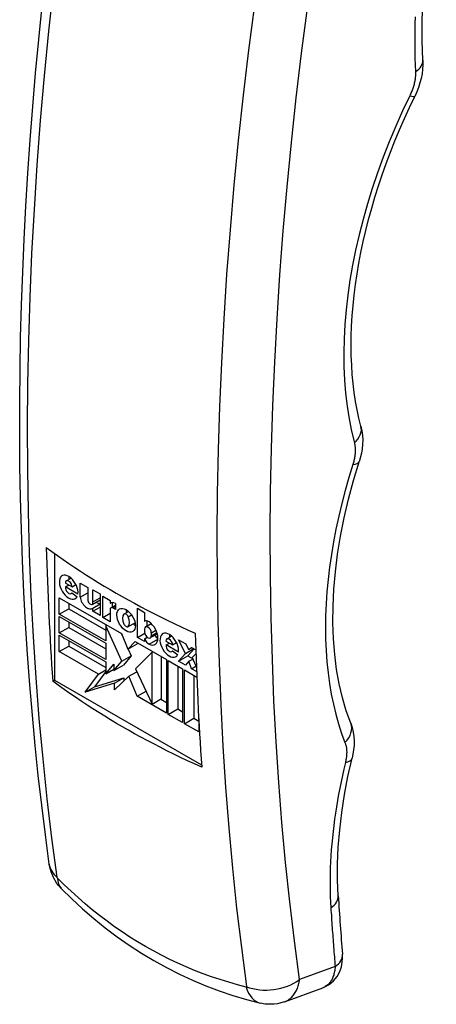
# Model space of a CAD drawing. Header units: inches. Extents: x 209.8 to 247.2, y 70.2 to 125.9.
# Tile 3 of 7: x 232 to 233, y 84 to 86.4. Entities that reach past the tile are written whole.
import ezdxf

# ---------------------------------------------------------------- set-up
doc = ezdxf.new("R2010")
doc.units = ezdxf.units.IN
doc.header["$MEASUREMENT"] = 0
doc.layers.add('Visible Edges(ANSI)', color=7, linetype='Continuous', lineweight=25)
doc.layers.add('Visible Tangent Edges(ANSI)', color=7, linetype='Continuous', lineweight=25)

msp = doc.modelspace()

# ---------------------------------------------------------------- linework, layer by layer
at = {"layer": 'Visible Edges(ANSI)'}
for p, q in [((232.103, 85.1073), (232.103, 84.8064)), ((232.1285, 85.0371), (232.1444, 85.0279)), ((232.1287, 85.0278), (232.1366, 85.0324)), ((232.1309, 85.0422), (232.1421, 85.0487)), ((232.1444, 85.0279), (232.1537, 85.0333)), ((232.1636, 85.0367), (232.1818, 85.0262)), ((232.1636, 85.0035), (232.1636, 85.0367)), ((232.1584, 85.0107), (232.1287, 85.0278)), ((232.1422, 85.0121), (232.1444, 85.0133)), ((232.1438, 85.0138), (232.1563, 85.0043)), ((232.1636, 85.0035), (232.1818, 85.014)), ((232.1818, 85.0262), (232.1818, 84.9976)), ((232.194, 85.0207), (232.2109, 85.011)), ((232.194, 84.992), (232.194, 85.0207)), ((232.2109, 85.011), (232.2109, 84.9602)), ((232.2172, 84.955), (232.2172, 85.0058)), ((232.2172, 85.0058), (232.2347, 84.9956)), ((232.1143, 85.0021), (232.2615, 84.9171)), ((232.1143, 84.9632), (232.1143, 85.0021)), ((232.1366, 84.9893), (232.1366, 84.976)), ((232.1924, 84.9864), (232.2109, 84.9971)), ((232.194, 84.992), (232.2109, 85.0018)), ((232.194, 84.9775), (232.2109, 84.9873)), ((232.2347, 84.9956), (232.2347, 84.9888)), ((232.2347, 84.9888), (232.2367, 84.9899)), ((232.2366, 84.9783), (232.2473, 84.9845)), ((232.2395, 84.9905), (232.2395, 84.98)), ((232.2473, 84.9884), (232.2473, 84.9743)), ((232.1143, 84.9632), (232.1366, 84.976)), ((232.2248, 84.8994), (232.1143, 84.9632)), ((232.1366, 84.976), (232.2248, 84.9251)), ((232.194, 84.9699), (232.2109, 84.9796)), ((232.194, 84.9699), (232.194, 84.9775)), ((232.2109, 84.9602), (232.194, 84.9699)), ((232.2172, 84.955), (232.2347, 84.9651)), ((232.2347, 84.9743), (232.2347, 84.9448)), ((232.2473, 84.9743), (232.241, 84.9779)), ((232.2679, 84.9635), (232.2786, 84.9696)), ((232.278, 84.9571), (232.2857, 84.9616)), ((232.2999, 84.9771), (232.3168, 84.9674)), ((232.2999, 84.9076), (232.2999, 84.9771)), ((232.3168, 84.9674), (232.3168, 84.9464)), ((232.1143, 84.9578), (232.2248, 84.894)), ((232.1143, 84.9189), (232.1143, 84.9578)), ((232.1366, 84.945), (232.1366, 84.9317)), ((232.2347, 84.9448), (232.2172, 84.955)), ((232.2248, 84.9357), (232.2271, 84.937)), ((232.2248, 84.9357), (232.2248, 84.8994)), ((232.2625, 84.8516), (232.2248, 84.9357)), ((232.2777, 84.9334), (232.294, 84.9428)), ((232.3168, 84.9464), (232.3173, 84.9466)), ((232.3191, 84.9328), (232.3326, 84.9406)), ((232.3222, 84.9472), (232.3222, 84.9346)), ((232.1143, 84.9189), (232.1366, 84.9317)), ((232.2248, 84.8551), (232.1143, 84.9189)), ((232.1143, 84.9135), (232.2248, 84.8497)), ((232.1143, 84.8745), (232.1143, 84.9135)), ((232.1366, 84.9317), (232.2248, 84.8808)), ((232.261, 84.9174), (232.2663, 84.9057)), ((232.2615, 84.9171), (232.2771, 84.8799)), ((232.2999, 84.9076), (232.3172, 84.9176)), ((232.3168, 84.9276), (232.3168, 84.9208)), ((232.3303, 84.9065), (232.3469, 84.916)), ((232.3327, 84.9116), (232.3327, 84.9185)), ((232.1366, 84.9007), (232.1366, 84.8874)), ((232.2248, 84.894), (232.2248, 84.8551)), ((232.2771, 84.8799), (232.294, 84.8984)), ((232.2771, 84.8799), (232.2994, 84.8928)), ((232.294, 84.8984), (232.3684, 84.8554)), ((232.3009, 84.8944), (232.2994, 84.8928)), ((232.3168, 84.8978), (232.2999, 84.9076)), ((232.3168, 84.9047), (232.3229, 84.9083)), ((232.3168, 84.9047), (232.3168, 84.8978)), ((232.3674, 84.8992), (232.3833, 84.89)), ((232.3676, 84.8899), (232.3755, 84.8945)), ((232.3973, 84.8728), (232.3676, 84.8899)), ((232.3697, 84.9043), (232.3809, 84.9108)), ((232.3833, 84.89), (232.3926, 84.8954)), ((232.3975, 84.9021), (232.4144, 84.8923)), ((232.4134, 84.8696), (232.3975, 84.9021)), ((232.4144, 84.8923), (232.421, 84.8793)), ((232.1143, 84.8745), (232.1366, 84.8874)), ((232.2073, 84.8209), (232.1143, 84.8745)), ((232.1366, 84.8874), (232.2248, 84.8365)), ((232.2777, 84.8803), (232.2848, 84.8645)), ((232.3346, 84.8726), (232.2949, 84.8329)), ((232.3346, 84.8726), (232.3366, 84.8738)), ((232.3346, 84.7496), (232.3346, 84.8726)), ((232.381, 84.8741), (232.3832, 84.8754)), ((232.3826, 84.8759), (232.3952, 84.8664)), ((232.3968, 84.8516), (232.4134, 84.8696)), ((232.4134, 84.8696), (232.4336, 84.8812)), ((232.4342, 84.8809), (232.4191, 84.8645)), ((232.421, 84.8793), (232.4283, 84.8843)), ((232.421, 84.8793), (232.4289, 84.8839)), ((232.4283, 84.8843), (232.4381, 84.8786)), ((232.4384, 84.8685), (232.4293, 84.8604)), ((232.2248, 84.8497), (232.2248, 84.8214)), ((232.2248, 84.8214), (232.244, 84.8447)), ((232.244, 84.8291), (232.2625, 84.8516)), ((232.244, 84.8447), (232.244, 84.8291)), ((232.2625, 84.8516), (232.2848, 84.8645)), ((232.2848, 84.8645), (232.2663, 84.8419)), ((232.3569, 84.7625), (232.3569, 84.8621)), ((232.3684, 84.8554), (232.3684, 84.7279)), ((232.373, 84.8528), (232.4068, 84.8333)), ((232.373, 84.7252), (232.373, 84.8528)), ((232.3968, 84.8516), (232.4191, 84.8645)), ((232.4137, 84.8419), (232.3968, 84.8516)), ((232.4217, 84.8511), (232.4137, 84.8419)), ((232.4191, 84.8645), (232.4303, 84.858)), ((232.4217, 84.8511), (232.431, 84.8564)), ((232.4283, 84.8335), (232.4217, 84.8511)), ((232.4293, 84.8604), (232.4396, 84.8366)), ((232.1755, 84.7781), (232.2073, 84.8209)), ((232.2248, 84.8273), (232.1978, 84.7909)), ((232.2073, 84.8209), (232.2248, 84.831)), ((232.2248, 84.8214), (232.244, 84.8325)), ((232.244, 84.8291), (232.2663, 84.8419)), ((232.2791, 84.8155), (232.298, 84.8265)), ((232.2949, 84.8329), (232.3346, 84.7496)), ((232.3953, 84.8399), (232.3953, 84.738)), ((232.4068, 84.8333), (232.4068, 84.7057)), ((232.4114, 84.8306), (232.4405, 84.8138)), ((232.4114, 84.703), (232.4114, 84.8306)), ((232.4283, 84.8335), (232.4384, 84.8393)), ((232.4399, 84.8267), (232.4283, 84.8335)), ((232.0987, 84.804), (232.103, 84.8064)), ((232.103, 84.8064), (232.4519, 84.605)), ((232.245, 84.7993), (232.1755, 84.7781)), ((232.1978, 84.7909), (232.2673, 84.8121)), ((232.2791, 84.8155), (232.245, 84.7832)), ((232.245, 84.7993), (232.2673, 84.8121)), ((232.245, 84.7832), (232.245, 84.7993)), ((232.2673, 84.8121), (232.2673, 84.8043)), ((232.2989, 84.768), (232.2791, 84.8155)), ((232.4337, 84.8178), (232.4337, 84.7159)), ((232.1755, 84.7781), (232.1978, 84.7909)), ((232.2989, 84.768), (232.3201, 84.7802)), ((232.3684, 84.7279), (232.2989, 84.768)), ((232.3346, 84.7496), (232.3569, 84.7625)), ((232.3549, 84.7613), (232.3684, 84.7536)), ((232.373, 84.7252), (232.3953, 84.738)), ((232.4068, 84.7057), (232.373, 84.7252)), ((232.3953, 84.738), (232.4068, 84.7314)), ((232.4114, 84.703), (232.4337, 84.7159)), ((232.4451, 84.6835), (232.4114, 84.703)), ((232.4337, 84.7159), (232.4451, 84.7093)), ((232.4451, 84.7152), (232.4451, 84.6835)), ((232.6491, 84.0428), (232.7394, 84.076))]:
    msp.add_line(p, q, dxfattribs=at)
at = {"layer": 'Visible Edges(ANSI)', "flags": 128}
for points in [[(232.9771, 86.2784), (232.9756, 86.3244), (232.9756, 86.3714), (232.9773, 86.4193), (232.9805, 86.4681), (232.9853, 86.5177), (232.9916, 86.568), (232.9995, 86.619), (233.009, 86.6705)], [(232.0905, 84.3691), (232.0811, 84.4389), (232.0724, 84.5092), (232.0644, 84.58), (232.057, 84.6513), (232.0503, 84.7232), (232.0443, 84.7955), (232.0389, 84.8683), (232.0342, 84.9415), (232.0302, 85.0153), (232.0269, 85.0894), (232.0242, 85.164), (232.0222, 85.2391), (232.0209, 85.3145), (232.0203, 85.3904), (232.0203, 85.4666), (232.021, 85.5432), (232.0224, 85.6202), (232.0245, 85.6975), (232.0273, 85.7752), (232.0307, 85.8532), (232.0348, 85.9315), (232.0396, 86.0101), (232.045, 86.089), (232.0512, 86.1682), (232.0579, 86.2477), (232.0654, 86.3274), (232.0735, 86.4074)], [(232.9771, 86.2784), (232.9772, 86.2678), (232.9766, 86.257), (232.9752, 86.2461), (232.973, 86.2353), (232.9702, 86.2245), (232.9667, 86.2137), (232.9626, 86.203), (232.9579, 86.1926)], [(232.8301, 85.4092), (232.8254, 85.4284), (232.8212, 85.4481), (232.8174, 85.4683), (232.8143, 85.4891), (232.8117, 85.5104), (232.8096, 85.5321), (232.8082, 85.5542), (232.8073, 85.5769), (232.8069, 85.5999), (232.8072, 85.6233), (232.808, 85.6471), (232.8095, 85.6712), (232.8115, 85.6957), (232.814, 85.7204), (232.8172, 85.7455), (232.821, 85.7708), (232.8253, 85.7963), (232.8303, 85.8221), (232.8358, 85.8481), (232.8418, 85.8742), (232.8485, 85.9005), (232.8557, 85.9269), (232.8635, 85.9534), (232.8718, 85.9799), (232.8808, 86.0066), (232.8902, 86.0333), (232.9002, 86.06), (232.9108, 86.0867), (232.9218, 86.1134), (232.9333, 86.1399), (232.9454, 86.1663), (232.9579, 86.1926)], [(232.8301, 85.4092), (232.8325, 85.3984), (232.8338, 85.3876), (232.8343, 85.3769), (232.834, 85.3663), (232.8329, 85.3558), (232.8312, 85.3454), (232.8259, 85.325)], [(232.8059, 84.7043), (232.7954, 84.7337), (232.7863, 84.7648), (232.7786, 84.7975), (232.7725, 84.8316), (232.768, 84.8672), (232.765, 84.9042), (232.7637, 84.9424), (232.764, 84.9817), (232.766, 85.0221), (232.7696, 85.0634), (232.7749, 85.1056), (232.7818, 85.1485), (232.7904, 85.192), (232.8006, 85.236), (232.8125, 85.2804), (232.8259, 85.325)], [(232.0833, 85.1217), (232.0966, 85.1119), (232.11, 85.1023), (232.1236, 85.0927), (232.1372, 85.0833), (232.151, 85.0741), (232.1648, 85.0649), (232.1787, 85.0559), (232.1927, 85.0471), (232.2067, 85.0384), (232.2208, 85.0298), (232.2349, 85.0215), (232.249, 85.0132), (232.2632, 85.0051), (232.2778, 84.9969), (232.2926, 84.9888), (232.3077, 84.9807), (232.323, 84.9726), (232.3386, 84.9646), (232.3544, 84.9566), (232.3704, 84.9487), (232.3867, 84.9408), (232.4032, 84.933), (232.4199, 84.9252), (232.4369, 84.9176)], [(232.4522, 84.5998), (232.4353, 84.6075), (232.4186, 84.6152), (232.4021, 84.6231), (232.3858, 84.6309), (232.3697, 84.6389), (232.3539, 84.6469), (232.3383, 84.6549), (232.323, 84.663), (232.3079, 84.6711), (232.2931, 84.6792), (232.2786, 84.6873), (232.2643, 84.6955), (232.2502, 84.7037), (232.2361, 84.7121), (232.222, 84.7206), (232.208, 84.7293), (232.194, 84.7382), (232.1801, 84.7472), (232.1663, 84.7563), (232.1525, 84.7656), (232.1389, 84.775), (232.1254, 84.7845), (232.1119, 84.7942), (232.0987, 84.804)], [(232.8059, 84.7043), (232.8094, 84.6937), (232.8119, 84.6831), (232.8133, 84.6725), (232.8139, 84.662), (232.8137, 84.6516), (232.8128, 84.6413), (232.8092, 84.621)], [(232.7763, 84.2939), (232.7747, 84.3315), (232.7748, 84.3702), (232.7764, 84.41), (232.7797, 84.4507), (232.7847, 84.4924), (232.7912, 84.5347), (232.7994, 84.5776), (232.8092, 84.621)], [(232.1186, 84.312), (232.1126, 84.3188), (232.1077, 84.3252), (232.1003, 84.3377), (232.0946, 84.3514), (232.0923, 84.3595), (232.0905, 84.3691)], [(232.1186, 84.312), (232.1438, 84.2872), (232.1697, 84.2632), (232.1963, 84.2402), (232.2235, 84.2182), (232.2514, 84.1971), (232.2799, 84.1772), (232.309, 84.1583), (232.3385, 84.1405), (232.3686, 84.1238), (232.3993, 84.1082), (232.4304, 84.0938), (232.462, 84.0805), (232.494, 84.0685), (232.5263, 84.0576), (232.5589, 84.0479), (232.5918, 84.0394)], [(232.7394, 84.076), (232.7463, 84.079), (232.7529, 84.0827), (232.7591, 84.0871), (232.7647, 84.0921), (232.7738, 84.1031), (232.7801, 84.1146), (232.784, 84.1259), (232.786, 84.1365), (232.7867, 84.1464), (232.7864, 84.1556)], [(232.6491, 84.0428), (232.6404, 84.04), (232.6321, 84.0382), (232.6241, 84.0371), (232.6167, 84.0367), (232.6032, 84.0374), (232.5918, 84.0394)]]:
    msp.add_lwpolyline(points, dxfattribs=at)
at = {"layer": 'Visible Edges(ANSI)'}
for centre, major_axis, ratio, start_param, end_param in [((238.5036, 89.0669), (4.5422, 7.8672), 0.57735, 2.388357, 2.432457), ((232.1365, 85.0272), (0.0157, -0.0271), 0.57735, 0.635577, 6.607391), ((232.1587, 85.04), (0.0157, -0.0271), 0.57735, 3.931739, 4.181891), ((232.1365, 85.0325), (-0.00561, 0.00972), 0.57735, 3.926983, 7.068576), ((232.1365, 85.0218), (0.00561, -0.00972), 0.57735, 3.759535, 6.638808), ((232.1805, 84.9976), (0.0122, -0.0211), 0.57735, 4.122217, 6.40571), ((232.188, 84.994), (0.00438, -0.00759), 0.57735, 3.926991, 7.288632), ((232.2028, 85.0104), (0.0122, -0.0211), 0.57735, 5.410755, 5.992104), ((232.2476, 84.9687), (-0.0119, 0.0207), 0.57735, 5.51526, 6.365063), ((232.241, 84.9706), (-0.00444, 0.0077), 0.57735, 5.497787, 7.068583), ((232.283, 84.9426), (-0.0131, 0.0227), 0.57735, 0.210246, 1.372821), ((232.2728, 84.955), (-0.00491, 0.00851), 0.57735, 4.63518, 6.36052), ((232.2951, 84.9613), (0.0156, -0.0269), 0.57735, 3.939359, 4.192299), ((232.2728, 84.9419), (0.00491, -0.00851), 0.57735, 4.646634, 6.278491), ((232.2625, 84.9544), (0.0131, -0.0227), 0.57735, 0.177244, 1.363101), ((232.2951, 84.9613), (0.0156, -0.0269), 0.57735, 5.234204, 5.485419), ((232.3261, 84.9307), (-0.0091, 0.0158), 0.57735, 5.403014, 6.310102), ((232.3252, 84.9195), (0.0163, -0.0283), 0.57735, 5.592561, 8.544606), ((232.3247, 84.9231), (-0.00561, 0.00972), 0.57735, 3.926991, 7.068583), ((232.3247, 84.9162), (0.00561, -0.00972), 0.57735, 3.926991, 7.068583), ((232.3486, 84.9174), (0.0075, -0.013), 0.57735, 4.734749, 5.46347), ((232.3753, 84.8893), (0.0157, -0.0271), 0.57735, 0.635585, 6.607391), ((232.3976, 84.9021), (0.0157, -0.0271), 0.57735, 3.931739, 4.181891), ((238.8571, 88.8628), (-4.5422, -7.8672), 0.57735, 5.529949, 5.574049), ((232.3264, 84.9046), (-0.0075, 0.013), 0.57735, 1.236642, 2.450968), ((232.3754, 84.8839), (0.00561, -0.00972), 0.57735, 3.759593, 6.638754), ((232.3753, 84.8946), (-0.00561, 0.00972), 0.57735, 3.926991, 7.068583), ((238.7176, 88.284), (-4.215, -7.3646), 0.571447, 5.569428, 5.590378)]:
    msp.add_ellipse(centre, major_axis=major_axis, ratio=ratio, start_param=start_param, end_param=end_param, dxfattribs=at)
msp.add_ellipse((232.2728, 84.9485), major_axis=(0.0156, -0.0269), ratio=0.57735, dxfattribs=at)
at = {"layer": 'Visible Tangent Edges(ANSI)'}
for p, q in [((232.241, 84.9779), (232.2473, 84.9815)), ((232.3327, 84.9185), (232.3437, 84.9248)), ((232.3327, 84.9116), (232.3459, 84.9193)), ((232.3274, 84.8917), (232.3482, 84.9037)), ((232.7689, 84.1263), (232.6845, 84.0953))]:
    msp.add_line(p, q, dxfattribs=at)
at = {"layer": 'Visible Tangent Edges(ANSI)', "flags": 128}
for points in [[(232.1089, 84.3382), (232.0967, 84.431), (232.0855, 84.5248), (232.0756, 84.6195), (232.0668, 84.7151), (232.0592, 84.8116), (232.0528, 84.9089), (232.0476, 85.0071), (232.0436, 85.1062), (232.0408, 85.206), (232.0393, 85.3065), (232.0389, 85.4078), (232.0397, 85.5098), (232.0417, 85.6125), (232.0449, 85.7158), (232.0493, 85.8198), (232.055, 85.9243), (232.0618, 86.0293), (232.0698, 86.1349), (232.079, 86.241), (232.0894, 86.3476), (232.101, 86.4546)], [(232.5773, 86.4101), (232.5634, 86.3023), (232.5506, 86.195), (232.539, 86.088), (232.5287, 85.9814), (232.5194, 85.8753), (232.5114, 85.7698), (232.5046, 85.6647), (232.499, 85.5602), (232.4946, 85.4562), (232.4913, 85.3529), (232.4893, 85.2502), (232.4885, 85.1482), (232.4889, 85.0469), (232.4905, 84.9464), (232.4933, 84.8466), (232.4973, 84.7476), (232.5025, 84.6493), (232.5089, 84.552), (232.5165, 84.4555), (232.5252, 84.3599), (232.5352, 84.2652), (232.5463, 84.1714), (232.5586, 84.0786)], [(232.6845, 84.0953), (232.6723, 84.1871), (232.6613, 84.2799), (232.6515, 84.3736), (232.6428, 84.4682), (232.6353, 84.5636), (232.629, 84.66), (232.6238, 84.7571), (232.6199, 84.8551), (232.6171, 84.9539), (232.6155, 85.0534), (232.6151, 85.1536), (232.6159, 85.2545), (232.6179, 85.3561), (232.6211, 85.4583), (232.6255, 85.5611), (232.6311, 85.6645), (232.6378, 85.7685), (232.6457, 85.873), (232.6549, 85.9779), (232.6651, 86.0833), (232.6766, 86.1892), (232.6892, 86.2954), (232.703, 86.402)], [(232.9589, 86.3813), (232.9584, 86.3647), (232.958, 86.3481), (232.9578, 86.3317), (232.9578, 86.3154), (232.9579, 86.2992), (232.9583, 86.2831), (232.9588, 86.2671), (232.9595, 86.2512)], [(232.9595, 86.2512), (232.9596, 86.249), (232.9596, 86.2469), (232.9596, 86.2446), (232.9595, 86.2424), (232.9593, 86.2401), (232.9591, 86.2378), (232.9589, 86.2355), (232.9586, 86.2331), (232.9582, 86.2308), (232.9577, 86.2284), (232.9573, 86.226), (232.9567, 86.2235), (232.9561, 86.2211), (232.9555, 86.2187), (232.9548, 86.2162), (232.954, 86.2138), (232.9532, 86.2113), (232.9524, 86.2088), (232.9514, 86.2064), (232.9505, 86.2039), (232.9495, 86.2014), (232.9484, 86.199), (232.9473, 86.1966), (232.9462, 86.1941)], [(232.9462, 86.1941), (232.929, 86.1579), (232.9128, 86.1214), (232.8975, 86.0847), (232.883, 86.0478), (232.8696, 86.0109), (232.8571, 85.974), (232.8457, 85.9371), (232.8352, 85.9004), (232.8259, 85.8639), (232.8175, 85.8276), (232.8103, 85.7916), (232.8041, 85.7558), (232.799, 85.7205), (232.7949, 85.6855), (232.7919, 85.6511), (232.7901, 85.6171), (232.7893, 85.5837), (232.7896, 85.551), (232.7911, 85.5189), (232.7936, 85.4875), (232.7972, 85.4568), (232.8019, 85.4269), (232.8076, 85.3978), (232.8145, 85.3697)], [(232.8145, 85.3697), (232.8149, 85.3679), (232.8153, 85.3661), (232.8157, 85.3642), (232.8159, 85.3623), (232.8162, 85.3604), (232.8164, 85.3584), (232.8165, 85.3564), (232.8166, 85.3544), (232.8166, 85.3523), (232.8166, 85.3502), (232.8165, 85.3481), (232.8164, 85.3459), (232.8163, 85.3437), (232.816, 85.3415), (232.8158, 85.3393), (232.8154, 85.3371), (232.8151, 85.3348), (232.8146, 85.3325), (232.8142, 85.3302), (232.8136, 85.3279), (232.8131, 85.3256), (232.8124, 85.3233), (232.8118, 85.3209), (232.811, 85.3186)], [(232.811, 85.3186), (232.8016, 85.2877), (232.7928, 85.2568), (232.7848, 85.2261), (232.7775, 85.1954), (232.7709, 85.1649), (232.7651, 85.1347), (232.76, 85.1046), (232.7558, 85.0748), (232.7522, 85.0454), (232.7495, 85.0162), (232.7475, 84.9874), (232.7464, 84.959), (232.7459, 84.9311), (232.7463, 84.9035), (232.7475, 84.8765), (232.7494, 84.8499), (232.7521, 84.8239), (232.7555, 84.7984), (232.7598, 84.7735), (232.7648, 84.7491), (232.7705, 84.7254), (232.777, 84.7024), (232.7843, 84.68), (232.7923, 84.6584)], [(232.7923, 84.6584), (232.7929, 84.6568), (232.7934, 84.6551), (232.7939, 84.6534), (232.7944, 84.6517), (232.7948, 84.6499), (232.7952, 84.6481), (232.7955, 84.6463), (232.7957, 84.6444), (232.7959, 84.6425), (232.7961, 84.6405), (232.7962, 84.6386), (232.7963, 84.6366), (232.7963, 84.6345), (232.7962, 84.6324), (232.7962, 84.6303), (232.796, 84.6282), (232.7958, 84.6261), (232.7956, 84.6239), (232.7953, 84.6217), (232.795, 84.6195), (232.7946, 84.6173), (232.7942, 84.6151), (232.7937, 84.6128), (232.7932, 84.6105)], [(232.7932, 84.6105), (232.7896, 84.5954), (232.7862, 84.5803), (232.783, 84.5653), (232.7799, 84.5503), (232.7771, 84.5353), (232.7744, 84.5204), (232.7719, 84.5056), (232.7697, 84.4908), (232.7675, 84.476), (232.7656, 84.4613), (232.7639, 84.4467), (232.7624, 84.4322), (232.761, 84.4178), (232.7598, 84.4035), (232.7589, 84.3892), (232.7581, 84.3751), (232.7575, 84.361), (232.7571, 84.3471), (232.7569, 84.3333), (232.7569, 84.3196), (232.7571, 84.3059), (232.7574, 84.2924), (232.758, 84.279), (232.7587, 84.2658)], [(232.1099, 84.3364), (232.1098, 84.3364), (232.1098, 84.3365), (232.1097, 84.3366), (232.1097, 84.3366), (232.1096, 84.3367), (232.1096, 84.3368), (232.1095, 84.3368), (232.1094, 84.3369), (232.1094, 84.337), (232.1094, 84.3371), (232.1093, 84.3372), (232.1093, 84.3372), (232.1092, 84.3373), (232.1092, 84.3374), (232.1091, 84.3375), (232.1091, 84.3376), (232.1091, 84.3377), (232.1091, 84.3377), (232.109, 84.3378), (232.109, 84.3379), (232.109, 84.338), (232.109, 84.338), (232.109, 84.3381), (232.1089, 84.3382)], [(232.5577, 84.0778), (232.537, 84.0831), (232.5165, 84.089), (232.496, 84.0953), (232.4757, 84.1021), (232.4555, 84.1094), (232.4354, 84.1172), (232.4155, 84.1254), (232.3958, 84.1342), (232.3763, 84.1434), (232.357, 84.1531), (232.3379, 84.1633), (232.319, 84.1739), (232.3002, 84.185), (232.2818, 84.1965), (232.2635, 84.2086), (232.2454, 84.221), (232.2276, 84.234), (232.21, 84.2473), (232.1926, 84.2611), (232.1755, 84.2754), (232.1587, 84.29), (232.1421, 84.3051), (232.1259, 84.3205), (232.1099, 84.3364)], [(232.7587, 84.2658), (232.7591, 84.2599), (232.7595, 84.2541), (232.7599, 84.2483), (232.7602, 84.2424), (232.7606, 84.2366), (232.761, 84.2308), (232.7614, 84.2249), (232.7618, 84.2191), (232.7622, 84.2133), (232.7627, 84.2075), (232.7631, 84.2017), (232.7635, 84.1958), (232.7639, 84.19), (232.7644, 84.1842), (232.7648, 84.1784), (232.7652, 84.1726), (232.7657, 84.1668), (232.7661, 84.161), (232.7666, 84.1553), (232.7671, 84.1495), (232.7675, 84.1437), (232.768, 84.1379), (232.7685, 84.1321), (232.7689, 84.1263)], [(232.7689, 84.1263), (232.7687, 84.1233), (232.7684, 84.1203), (232.768, 84.1173), (232.7675, 84.1144), (232.7669, 84.1116), (232.7662, 84.1089), (232.7655, 84.1062), (232.7646, 84.1036), (232.7637, 84.1011), (232.7626, 84.0987), (232.7615, 84.0964), (232.7603, 84.0942), (232.759, 84.0921), (232.7576, 84.09), (232.7561, 84.0881), (232.7545, 84.0863), (232.7529, 84.0846), (232.7512, 84.083), (232.7494, 84.0815), (232.7475, 84.0802), (232.7456, 84.079), (232.7436, 84.0778), (232.7415, 84.0769), (232.7394, 84.076)], [(232.6491, 84.0428), (232.6514, 84.0437), (232.6537, 84.0448), (232.6559, 84.046), (232.6581, 84.0473), (232.6602, 84.0488), (232.6622, 84.0503), (232.6641, 84.052), (232.666, 84.0538), (232.6678, 84.0557), (232.6695, 84.0578), (232.6712, 84.0599), (232.6727, 84.0621), (232.6742, 84.0644), (232.6756, 84.0668), (232.6769, 84.0694), (232.6781, 84.0719), (232.6792, 84.0746), (232.6802, 84.0774), (232.6812, 84.0802), (232.682, 84.0831), (232.6828, 84.0861), (232.6834, 84.0891), (232.684, 84.0922), (232.6845, 84.0953)], [(232.5586, 84.0786), (232.5586, 84.0785), (232.5586, 84.0785), (232.5586, 84.0784), (232.5586, 84.0783), (232.5586, 84.0783), (232.5586, 84.0782), (232.5586, 84.0782), (232.5585, 84.0781), (232.5585, 84.0781), (232.5585, 84.078), (232.5584, 84.078), (232.5584, 84.0779), (232.5584, 84.0779), (232.5583, 84.0779), (232.5583, 84.0779), (232.5582, 84.0778), (232.5582, 84.0778), (232.5581, 84.0778), (232.558, 84.0778), (232.558, 84.0778), (232.5579, 84.0778), (232.5578, 84.0778), (232.5578, 84.0778), (232.5577, 84.0778)]]:
    msp.add_lwpolyline(points, dxfattribs=at)
at = {"layer": 'Visible Tangent Edges(ANSI)'}
for centre, major_axis, ratio, start_param, end_param in [((232.9181, 86.2755), (0.059, 0.003), 0.607316, 5.459246, 6.283185), ((232.9048, 86.2184), (0.0531, -0.0258), 0.107251, 5.656646, 6.283185), ((232.7731, 85.394), (0.0571, 0.0152), 0.70447, 5.320625, 6.283185), ((232.7697, 85.3429), (0.0563, -0.0179), 0.295203, 5.627653, 6.283185), ((232.7509, 84.6827), (0.055, 0.0216), 0.739865, 5.237922, 6.283185), ((232.7518, 84.6349), (0.0574, -0.0139), 0.375388, 5.604392, 6.283185), ((232.188, 84.3827), (-0.0975, -0.0136), 0.656164, 0, 0.539984), ((232.1889, 84.381), (-0.0703, -0.0689), 0.523408, 5.810045, 6.283185), ((232.7173, 84.2902), (0.0589, 0.0037), 0.617192, 5.451114, 6.283185), ((232.7276, 84.1507), (0.0589, 0.0049), 0.628219, 5.438841, 6.283185), ((232.6155, 84.1359), (0.0975, 0.0136), 0.65615, 4.000861, 5.403188), ((232.6146, 84.1351), (-0.0228, -0.0957), 0.599462, 5.488691, 6.283185)]:
    msp.add_ellipse(centre, major_axis=major_axis, ratio=ratio, start_param=start_param, end_param=end_param, dxfattribs=at)

doc.saveas('drawing.dxf')
